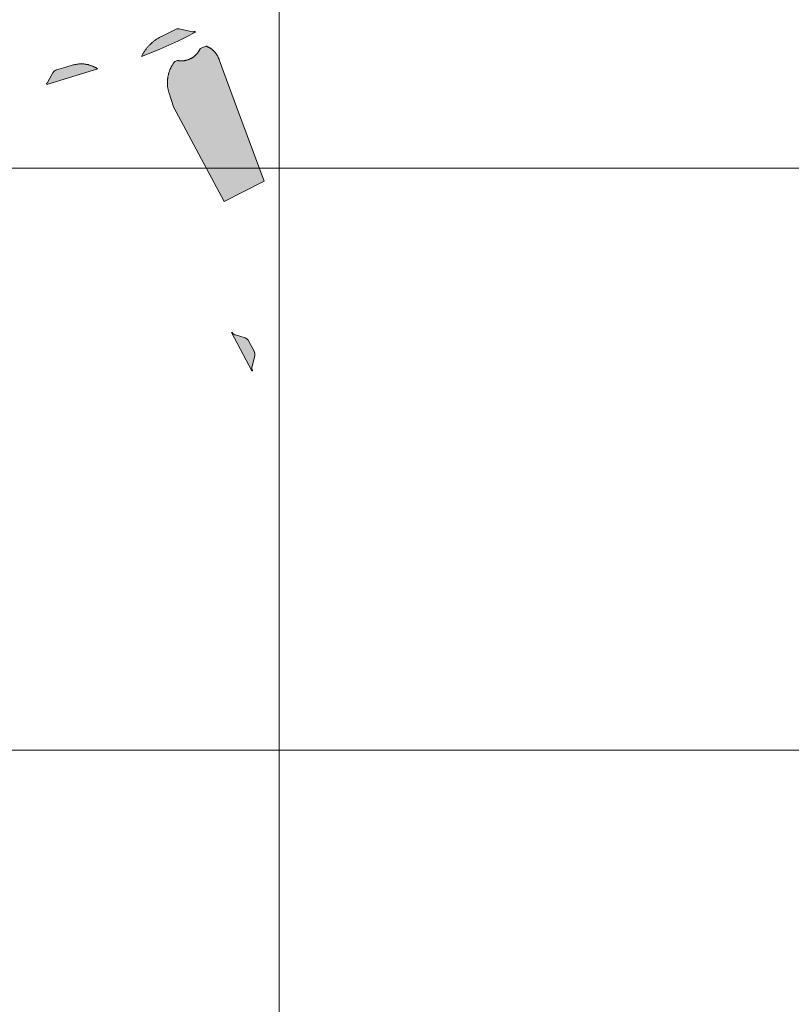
# Model space of a CAD drawing. Header units: metres. Extents: x 191568 to 204791, y 316774 to 325272.
# Tile 73 of 93: x 201001 to 201133, y 319682 to 319851. Entities that reach past the tile are written whole.
import ezdxf

# ---------------------------------------------------------------- set-up
doc = ezdxf.new("R2010")
doc.units = ezdxf.units.M
doc.layers.add('0-MEETLOCATIES-100x100m', color=1, linetype='Continuous', lineweight=13)
doc.layers.add('Gekoppeld_blokhaag', color=7, linetype='Continuous', lineweight=0)

# ---------------------------------------------------------------- blocks, each defined once
blk = doc.blocks.new('*U13')
at = {"layer": '0-MEETLOCATIES-100x100m'}
blk.add_lwpolyline([(-50, 50), (50, 50), (50, -50), (-50, -50)], close=True, dxfattribs=at)
blk = doc.blocks.new('*U14')
at = {"layer": '0-MEETLOCATIES-100x100m', "color": 0, "linetype": 'ByBlock', "lineweight": -2, "transparency": 16777216}
for p in [(2800, 2200), (2900, 2200), (2800, 2100), (2900, 2100), (2800, 2000), (2900, 2000)]:
    blk.add_blockref('*U13', p, dxfattribs=at)

msp = doc.modelspace()

# ---------------------------------------------------------------- hatches: boundary and pattern name
at = {"layer": 'Gekoppeld_blokhaag'}
for points in [[(201027.87, 319849.55), (201027.86, 319849.55), (201027.84, 319849.55), (201027.83, 319849.56), (201027.82, 319849.56), (201027.81, 319849.56), (201027.8, 319849.56), (201027.79, 319849.57), (201027.77, 319849.57), (201027.76, 319849.57), (201027.75, 319849.57), (201027.74, 319849.57), (201027.73, 319849.57), (201027.71, 319849.57), (201027.7, 319849.57), (201027.69, 319849.57), (201027.68, 319849.57), (201027.67, 319849.57), (201027.65, 319849.57), (201027.64, 319849.57), (201027.63, 319849.57), (201027.62, 319849.57), (201027.61, 319849.57), (201027.59, 319849.57), (201027.58, 319849.57), (201027.57, 319849.56), (201027.56, 319849.56), (201027.55, 319849.56), (201027.53, 319849.56), (201027.52, 319849.56), (201027.51, 319849.55), (201027.5, 319849.55), (201027.49, 319849.55), (201027.28, 319849.45), (201024.89, 319848.28), (201024.78, 319848.23), (201024.67, 319848.17), (201024.56, 319848.12), (201024.45, 319848.06), (201024.34, 319847.99), (201024.23, 319847.93), (201024.12, 319847.86), (201024.02, 319847.8), (201023.92, 319847.73), (201023.81, 319847.66), (201023.71, 319847.58), (201023.61, 319847.51), (201023.51, 319847.43), (201023.41, 319847.35), (201023.32, 319847.27), (201023.22, 319847.19), (201023.13, 319847.11), (201023.04, 319847.02), (201022.95, 319846.94), (201022.86, 319846.85), (201022.77, 319846.76), (201022.69, 319846.67), (201022.6, 319846.58), (201022.52, 319846.48), (201022.44, 319846.39), (201022.36, 319846.29), (201022.28, 319846.19), (201022.21, 319846.09), (201022.13, 319845.99), (201022.06, 319845.89), (201021.99, 319845.79), (201021.92, 319845.68), (201021.85, 319845.58), (201021.79, 319845.47), (201021.73, 319845.36), (201021.66, 319845.25), (201021.6, 319845.14), (201021.55, 319845.03), (201021.49, 319844.92), (201021.44, 319844.81), (201023.01, 319845.44), (201024.57, 319846.09), (201026.12, 319846.77), (201027.66, 319847.48), (201029.18, 319848.22), (201030.7, 319848.99), (201030.64, 319849.12), (201030.61, 319849.11), (201030.58, 319849.11), (201030.56, 319849.1), (201030.53, 319849.1), (201030.5, 319849.09), (201030.48, 319849.09), (201030.45, 319849.09), (201030.42, 319849.08), (201030.39, 319849.08), (201030.37, 319849.08), (201030.34, 319849.08), (201030.31, 319849.08), (201030.29, 319849.08), (201030.26, 319849.08), (201030.23, 319849.08), (201030.2, 319849.08)], [(201034.78, 319844.25), (201034.76, 319844.31), (201034.74, 319844.37), (201034.72, 319844.43), (201034.69, 319844.49), (201034.67, 319844.55), (201034.64, 319844.61), (201034.62, 319844.67), (201034.59, 319844.73), (201034.56, 319844.79), (201034.53, 319844.85), (201034.5, 319844.91), (201034.47, 319844.96), (201034.43, 319845.02), (201034.4, 319845.07), (201034.36, 319845.13), (201034.33, 319845.18), (201034.29, 319845.24), (201034.25, 319845.29), (201034.21, 319845.34), (201034.17, 319845.39), (201034.13, 319845.45), (201034.09, 319845.5), (201034.05, 319845.54), (201034.01, 319845.59), (201033.96, 319845.64), (201033.92, 319845.69), (201033.87, 319845.74), (201033.83, 319845.78), (201033.78, 319845.83), (201033.73, 319845.87), (201033.68, 319845.91), (201033.63, 319845.96), (201033.58, 319846), (201033.53, 319846.04), (201033.48, 319846.08), (201033.43, 319846.12), (201033.38, 319846.15), (201033.32, 319846.19), (201033.27, 319846.23), (201033.21, 319846.26), (201033.16, 319846.29), (201033.1, 319846.33), (201033.04, 319846.36), (201032.99, 319846.39), (201032.93, 319846.42), (201032.87, 319846.45), (201032.81, 319846.48), (201032.75, 319846.5), (201032.69, 319846.53), (201032.63, 319846.56), (201032.57, 319846.58), (201032.51, 319846.6), (201031.5, 319846.2), (201031.48, 319846.14), (201031.45, 319846.09), (201031.43, 319846.03), (201031.4, 319845.98), (201031.37, 319845.92), (201031.34, 319845.87), (201031.31, 319845.82), (201031.28, 319845.76), (201031.25, 319845.71), (201031.22, 319845.66), (201031.18, 319845.61), (201031.15, 319845.56), (201031.11, 319845.51), (201031.08, 319845.46), (201031.04, 319845.41), (201031, 319845.36), (201030.96, 319845.32), (201030.92, 319845.27), (201030.88, 319845.22), (201030.84, 319845.18), (201030.8, 319845.13), (201030.75, 319845.09), (201030.71, 319845.05), (201030.67, 319845), (201030.62, 319844.96), (201030.58, 319844.92), (201030.53, 319844.88), (201030.48, 319844.84), (201030.43, 319844.81), (201030.39, 319844.77), (201030.34, 319844.73), (201030.29, 319844.7), (201030.24, 319844.66), (201030.18, 319844.63), (201030.13, 319844.6), (201030.08, 319844.56), (201030.03, 319844.53), (201029.97, 319844.5), (201029.92, 319844.47), (201029.87, 319844.45), (201029.81, 319844.42), (201029.76, 319844.39), (201029.7, 319844.37), (201029.64, 319844.34), (201029.59, 319844.32), (201029.53, 319844.3), (201029.47, 319844.28), (201029.42, 319844.26), (201029.36, 319844.24), (201029.3, 319844.22), (201029.24, 319844.2), (201029.18, 319844.18), (201029.12, 319844.17), (201029.06, 319844.16), (201029, 319844.14), (201028.94, 319844.13), (201028.88, 319844.12), (201028.82, 319844.11), (201028.76, 319844.1), (201028.7, 319844.09), (201028.64, 319844.09), (201028.58, 319844.08), (201028.52, 319844.08), (201028.46, 319844.07), (201028.4, 319844.07), (201028.34, 319844.07), (201028.27, 319844.07), (201028.21, 319844.07), (201028.15, 319844.07), (201028.09, 319844.07), (201028.03, 319844.08), (201027.97, 319844.08), (201027.91, 319844.09), (201027.85, 319844.09), (201027.79, 319844.1), (201027.73, 319844.11), (201027.67, 319844.12), (201027.61, 319844.13), (201027.16, 319843.98), (201027.09, 319843.9), (201027.03, 319843.82), (201026.97, 319843.73), (201026.91, 319843.65), (201026.85, 319843.56), (201026.8, 319843.48), (201026.74, 319843.39), (201026.69, 319843.3), (201026.64, 319843.21), (201026.59, 319843.12), (201026.54, 319843.03), (201026.49, 319842.94), (201026.45, 319842.84), (201026.4, 319842.75), (201026.36, 319842.65), (201026.32, 319842.56), (201026.28, 319842.46), (201026.25, 319842.37), (201026.21, 319842.27), (201026.18, 319842.17), (201026.15, 319842.07), (201026.12, 319841.97), (201026.09, 319841.87), (201026.06, 319841.77), (201026.04, 319841.67), (201026.01, 319841.57), (201025.99, 319841.47), (201025.97, 319841.37), (201025.96, 319841.27), (201025.94, 319841.17), (201025.93, 319841.06), (201025.91, 319840.96), (201025.9, 319840.86), (201025.9, 319840.75), (201025.89, 319840.65), (201025.88, 319840.55), (201025.88, 319840.45), (201025.88, 319840.34), (201025.88, 319840.24), (201025.88, 319840.13), (201025.89, 319840.03), (201025.89, 319839.93), (201025.9, 319839.82), (201025.91, 319839.72), (201025.92, 319839.62), (201025.93, 319839.52), (201025.95, 319839.41), (201025.96, 319839.31), (201025.98, 319839.21), (201026, 319839.11), (201026.03, 319839.01), (201026.05, 319838.91), (201026.07, 319838.81), (201026.1, 319838.71), (201026.13, 319838.61), (201026.16, 319838.51), (201026.95, 319836.18), (201035.63, 319819.91), (201042.48, 319823.42), (201037.76, 319836.17)], [(201013.93, 319842.68), (201013.86, 319842.72), (201013.78, 319842.77), (201013.71, 319842.82), (201013.63, 319842.86), (201013.56, 319842.91), (201013.48, 319842.95), (201013.4, 319842.99), (201013.32, 319843.03), (201013.24, 319843.07), (201013.16, 319843.11), (201013.08, 319843.14), (201013, 319843.18), (201012.91, 319843.21), (201012.83, 319843.24), (201012.75, 319843.27), (201012.66, 319843.3), (201012.58, 319843.32), (201012.49, 319843.35), (201012.41, 319843.37), (201012.32, 319843.4), (201012.24, 319843.42), (201012.15, 319843.44), (201012.06, 319843.45), (201011.98, 319843.47), (201011.89, 319843.48), (201011.8, 319843.5), (201011.71, 319843.51), (201011.63, 319843.52), (201011.54, 319843.53), (201011.45, 319843.54), (201011.36, 319843.54), (201011.27, 319843.55), (201011.18, 319843.55), (201011.1, 319843.55), (201011.01, 319843.55), (201010.92, 319843.55), (201010.83, 319843.54), (201010.74, 319843.54), (201010.65, 319843.53), (201010.56, 319843.52), (201010.48, 319843.51), (201010.39, 319843.5), (201010.3, 319843.49), (201010.21, 319843.47), (201010.13, 319843.46), (201010.04, 319843.44), (201009.95, 319843.42), (201009.87, 319843.4), (201009.78, 319843.38), (201009.7, 319843.36), (201008.45, 319842.99), (201006.82, 319842.51), (201006.8, 319842.51), (201006.78, 319842.5), (201006.76, 319842.49), (201006.74, 319842.48), (201006.72, 319842.48), (201006.7, 319842.47), (201006.68, 319842.46), (201006.67, 319842.45), (201006.65, 319842.44), (201006.63, 319842.43), (201006.61, 319842.42), (201006.59, 319842.41), (201006.58, 319842.4), (201006.56, 319842.39), (201006.54, 319842.38), (201006.53, 319842.36), (201006.51, 319842.35), (201006.49, 319842.34), (201006.48, 319842.33), (201006.46, 319842.31), (201006.44, 319842.3), (201006.43, 319842.29), (201006.41, 319842.27), (201006.4, 319842.26), (201006.38, 319842.25), (201006.37, 319842.23), (201006.35, 319842.22), (201006.34, 319842.2), (201006.33, 319842.19), (201006.31, 319842.17), (201006.3, 319842.15), (201006.29, 319842.14), (201006.27, 319842.12), (201006.26, 319842.11), (201006.25, 319842.09), (201006.24, 319842.07), (201006.23, 319842.06), (201006.21, 319842.04), (201006.2, 319842.02), (201005.35, 319840.45), (201005.35, 319840.44), (201005.34, 319840.42), (201005.33, 319840.41), (201005.32, 319840.4), (201005.32, 319840.38), (201005.31, 319840.37), (201005.3, 319840.36), (201005.29, 319840.35), (201005.28, 319840.34), (201005.27, 319840.32), (201005.26, 319840.31), (201005.26, 319840.3), (201005.25, 319840.29), (201005.24, 319840.28), (201005.23, 319840.27), (201005.22, 319840.26), (201005.21, 319840.25), (201005.2, 319840.23), (201005.19, 319840.22), (201005.17, 319840.21), (201005.16, 319840.2), (201005.15, 319840.19), (201005.14, 319840.18), (201005.13, 319840.18), (201005.12, 319840.17), (201005.16, 319840.01)], [(201039.83, 319795.96), (201039.82, 319795.98), (201039.81, 319796), (201039.8, 319796.01), (201039.79, 319796.03), (201039.77, 319796.05), (201039.76, 319796.07), (201039.75, 319796.08), (201039.74, 319796.1), (201039.72, 319796.12), (201039.71, 319796.13), (201039.69, 319796.15), (201039.68, 319796.16), (201039.67, 319796.18), (201039.65, 319796.2), (201039.64, 319796.21), (201039.62, 319796.22), (201039.6, 319796.24), (201039.59, 319796.25), (201039.57, 319796.27), (201039.56, 319796.28), (201039.54, 319796.29), (201039.52, 319796.31), (201039.51, 319796.32), (201039.49, 319796.33), (201039.47, 319796.34), (201039.45, 319796.36), (201039.44, 319796.37), (201039.42, 319796.38), (201039.4, 319796.39), (201039.38, 319796.4), (201039.36, 319796.41), (201039.34, 319796.42), (201039.32, 319796.43), (201039.31, 319796.44), (201039.29, 319796.45), (201039.27, 319796.45), (201039.25, 319796.46), (201037.56, 319796.98), (201037.54, 319796.98), (201037.52, 319796.99), (201037.51, 319796.99), (201037.49, 319797), (201037.48, 319797.01), (201037.46, 319797.01), (201037.45, 319797.02), (201037.43, 319797.03), (201037.42, 319797.03), (201037.4, 319797.04), (201037.39, 319797.05), (201037.37, 319797.06), (201037.36, 319797.07), (201037.34, 319797.07), (201037.33, 319797.08), (201037.31, 319797.09), (201037.3, 319797.1), (201037.28, 319797.11), (201037.27, 319797.12), (201037.26, 319797.13), (201037.24, 319797.14), (201037.23, 319797.15), (201037.22, 319797.16), (201037.21, 319797.17), (201037.19, 319797.18), (201037.18, 319797.2), (201037.17, 319797.21), (201037.16, 319797.22), (201037.14, 319797.23), (201037.13, 319797.24), (201037.12, 319797.26), (201037.11, 319797.27), (201037.1, 319797.28), (201037.09, 319797.29), (201037.08, 319797.31), (201037.07, 319797.32), (201037.06, 319797.33), (201037.05, 319797.35), (201037.04, 319797.36), (201037.03, 319797.38), (201037.02, 319797.39), (201037.01, 319797.4), (201037, 319797.42), (201036.99, 319797.43), (201036.99, 319797.45), (201036.9, 319797.41), (201040.39, 319790.81), (201040.52, 319790.83), (201040.51, 319790.85), (201040.5, 319790.86), (201040.49, 319790.87), (201040.49, 319790.89), (201040.48, 319790.9), (201040.47, 319790.92), (201040.46, 319790.93), (201040.46, 319790.95), (201040.45, 319790.96), (201040.44, 319790.98), (201040.44, 319790.99), (201040.43, 319791.01), (201040.43, 319791.02), (201040.42, 319791.04), (201040.42, 319791.05), (201040.41, 319791.07), (201040.41, 319791.08), (201040.4, 319791.1), (201040.4, 319791.11), (201040.39, 319791.13), (201040.39, 319791.15), (201040.39, 319791.16), (201040.39, 319791.18), (201040.38, 319791.19), (201040.38, 319791.21), (201040.38, 319791.22), (201040.38, 319791.24), (201040.38, 319791.26), (201040.37, 319791.27), (201040.37, 319791.29), (201040.37, 319791.31), (201040.37, 319791.32), (201040.37, 319791.34), (201040.37, 319791.35), (201040.37, 319791.37), (201040.37, 319791.39), (201040.37, 319791.4), (201040.38, 319791.42), (201040.38, 319791.43), (201040.38, 319791.45), (201040.38, 319791.47), (201040.38, 319791.48), (201040.39, 319791.5), (201040.39, 319791.51), (201040.39, 319791.53), (201040.4, 319791.55), (201040.4, 319791.56), (201040.4, 319791.58), (201040.41, 319791.59), (201040.41, 319791.61), (201040.88, 319793.42), (201040.88, 319793.44), (201040.88, 319793.46), (201040.88, 319793.49), (201040.89, 319793.51), (201040.89, 319793.53), (201040.89, 319793.55), (201040.89, 319793.57), (201040.89, 319793.59), (201040.9, 319793.61), (201040.9, 319793.63), (201040.9, 319793.65), (201040.9, 319793.67), (201040.89, 319793.69), (201040.89, 319793.71), (201040.89, 319793.73), (201040.89, 319793.75), (201040.89, 319793.77), (201040.89, 319793.8), (201040.88, 319793.82), (201040.88, 319793.84), (201040.88, 319793.86), (201040.87, 319793.88), (201040.87, 319793.9), (201040.86, 319793.92), (201040.86, 319793.94), (201040.85, 319793.96), (201040.85, 319793.98), (201040.84, 319794), (201040.83, 319794.02), (201040.83, 319794.04), (201040.82, 319794.06), (201040.81, 319794.08), (201040.81, 319794.09), (201040.8, 319794.11), (201040.79, 319794.13), (201040.78, 319794.15), (201040.77, 319794.17), (201040.76, 319794.19)]]:
    msp.add_hatch(color=1, dxfattribs=at).paths.add_polyline_path(points)

# ---------------------------------------------------------------- linework, layer by layer
at = {"layer": 'Gekoppeld_blokhaag', "color": 1, "flags": 128}
for points in [[(201027.87, 319849.55), (201027.86, 319849.55), (201027.84, 319849.55), (201027.83, 319849.56), (201027.82, 319849.56), (201027.81, 319849.56), (201027.8, 319849.56), (201027.79, 319849.57), (201027.77, 319849.57), (201027.76, 319849.57), (201027.75, 319849.57), (201027.74, 319849.57), (201027.73, 319849.57), (201027.71, 319849.57), (201027.7, 319849.57), (201027.69, 319849.57), (201027.68, 319849.57), (201027.67, 319849.57), (201027.65, 319849.57), (201027.64, 319849.57), (201027.63, 319849.57), (201027.62, 319849.57), (201027.61, 319849.57), (201027.59, 319849.57), (201027.58, 319849.57), (201027.57, 319849.56), (201027.56, 319849.56), (201027.55, 319849.56), (201027.53, 319849.56), (201027.52, 319849.56), (201027.51, 319849.55), (201027.5, 319849.55), (201027.49, 319849.55), (201027.49, 319849.55), (201027.28, 319849.45), (201024.89, 319848.28), (201024.89, 319848.28), (201024.78, 319848.23), (201024.67, 319848.17), (201024.56, 319848.12), (201024.45, 319848.06), (201024.34, 319847.99), (201024.23, 319847.93), (201024.12, 319847.86), (201024.02, 319847.8), (201023.92, 319847.73), (201023.81, 319847.66), (201023.71, 319847.58), (201023.61, 319847.51), (201023.51, 319847.43), (201023.41, 319847.35), (201023.32, 319847.27), (201023.22, 319847.19), (201023.13, 319847.11), (201023.04, 319847.02), (201022.95, 319846.94), (201022.86, 319846.85), (201022.77, 319846.76), (201022.69, 319846.67), (201022.6, 319846.58), (201022.52, 319846.48), (201022.44, 319846.39), (201022.36, 319846.29), (201022.28, 319846.19), (201022.21, 319846.09), (201022.13, 319845.99), (201022.06, 319845.89), (201021.99, 319845.79), (201021.92, 319845.68), (201021.85, 319845.58), (201021.79, 319845.47), (201021.73, 319845.36), (201021.66, 319845.25), (201021.6, 319845.14), (201021.55, 319845.03), (201021.49, 319844.92), (201021.44, 319844.81), (201021.44, 319844.81), (201023.01, 319845.44), (201024.57, 319846.09), (201026.12, 319846.77), (201027.66, 319847.48), (201029.18, 319848.22), (201030.7, 319848.99), (201030.7, 319848.99), (201030.64, 319849.12), (201030.64, 319849.12), (201030.61, 319849.11), (201030.58, 319849.11), (201030.56, 319849.1), (201030.53, 319849.1), (201030.5, 319849.09), (201030.48, 319849.09), (201030.45, 319849.09), (201030.42, 319849.08), (201030.39, 319849.08), (201030.37, 319849.08), (201030.34, 319849.08), (201030.31, 319849.08), (201030.29, 319849.08), (201030.26, 319849.08), (201030.23, 319849.08), (201030.2, 319849.08), (201030.2, 319849.08), (201027.87, 319849.55)], [(201034.78, 319844.25), (201034.76, 319844.31), (201034.74, 319844.37), (201034.72, 319844.43), (201034.69, 319844.49), (201034.67, 319844.55), (201034.64, 319844.61), (201034.62, 319844.67), (201034.59, 319844.73), (201034.56, 319844.79), (201034.53, 319844.85), (201034.5, 319844.91), (201034.47, 319844.96), (201034.43, 319845.02), (201034.4, 319845.07), (201034.36, 319845.13), (201034.33, 319845.18), (201034.29, 319845.24), (201034.25, 319845.29), (201034.21, 319845.34), (201034.17, 319845.39), (201034.13, 319845.45), (201034.09, 319845.5), (201034.05, 319845.54), (201034.01, 319845.59), (201033.96, 319845.64), (201033.92, 319845.69), (201033.87, 319845.74), (201033.83, 319845.78), (201033.78, 319845.83), (201033.73, 319845.87), (201033.68, 319845.91), (201033.63, 319845.96), (201033.58, 319846), (201033.53, 319846.04), (201033.48, 319846.08), (201033.43, 319846.12), (201033.38, 319846.15), (201033.32, 319846.19), (201033.27, 319846.23), (201033.21, 319846.26), (201033.16, 319846.29), (201033.1, 319846.33), (201033.04, 319846.36), (201032.99, 319846.39), (201032.93, 319846.42), (201032.87, 319846.45), (201032.81, 319846.48), (201032.75, 319846.5), (201032.69, 319846.53), (201032.63, 319846.56), (201032.57, 319846.58), (201032.51, 319846.6), (201032.51, 319846.6), (201031.5, 319846.2), (201031.5, 319846.2), (201031.48, 319846.14), (201031.45, 319846.09), (201031.43, 319846.03), (201031.4, 319845.98), (201031.37, 319845.92), (201031.34, 319845.87), (201031.31, 319845.82), (201031.28, 319845.76), (201031.25, 319845.71), (201031.22, 319845.66), (201031.18, 319845.61), (201031.15, 319845.56), (201031.11, 319845.51), (201031.08, 319845.46), (201031.04, 319845.41), (201031, 319845.36), (201030.96, 319845.32), (201030.92, 319845.27), (201030.88, 319845.22), (201030.84, 319845.18), (201030.8, 319845.13), (201030.75, 319845.09), (201030.71, 319845.05), (201030.67, 319845), (201030.62, 319844.96), (201030.58, 319844.92), (201030.53, 319844.88), (201030.48, 319844.84), (201030.43, 319844.81), (201030.39, 319844.77), (201030.34, 319844.73), (201030.29, 319844.7), (201030.24, 319844.66), (201030.18, 319844.63), (201030.13, 319844.6), (201030.08, 319844.56), (201030.03, 319844.53), (201029.97, 319844.5), (201029.92, 319844.47), (201029.87, 319844.45), (201029.81, 319844.42), (201029.76, 319844.39), (201029.7, 319844.37), (201029.64, 319844.34), (201029.59, 319844.32), (201029.53, 319844.3), (201029.47, 319844.28), (201029.42, 319844.26), (201029.36, 319844.24), (201029.3, 319844.22), (201029.24, 319844.2), (201029.18, 319844.18), (201029.12, 319844.17), (201029.06, 319844.16), (201029, 319844.14), (201028.94, 319844.13), (201028.88, 319844.12), (201028.82, 319844.11), (201028.76, 319844.1), (201028.7, 319844.09), (201028.64, 319844.09), (201028.58, 319844.08), (201028.52, 319844.08), (201028.46, 319844.07), (201028.4, 319844.07), (201028.34, 319844.07), (201028.27, 319844.07), (201028.21, 319844.07), (201028.15, 319844.07), (201028.09, 319844.07), (201028.03, 319844.08), (201027.97, 319844.08), (201027.91, 319844.09), (201027.85, 319844.09), (201027.79, 319844.1), (201027.73, 319844.11), (201027.67, 319844.12), (201027.61, 319844.13), (201027.61, 319844.13), (201027.16, 319843.98), (201027.16, 319843.98), (201027.09, 319843.9), (201027.03, 319843.82), (201026.97, 319843.73), (201026.91, 319843.65), (201026.85, 319843.56), (201026.8, 319843.48), (201026.74, 319843.39), (201026.69, 319843.3), (201026.64, 319843.21), (201026.59, 319843.12), (201026.54, 319843.03), (201026.49, 319842.94), (201026.45, 319842.84), (201026.4, 319842.75), (201026.36, 319842.65), (201026.32, 319842.56), (201026.28, 319842.46), (201026.25, 319842.37), (201026.21, 319842.27), (201026.18, 319842.17), (201026.15, 319842.07), (201026.12, 319841.97), (201026.09, 319841.87), (201026.06, 319841.77), (201026.04, 319841.67), (201026.01, 319841.57), (201025.99, 319841.47), (201025.97, 319841.37), (201025.96, 319841.27), (201025.94, 319841.17), (201025.93, 319841.06), (201025.91, 319840.96), (201025.9, 319840.86), (201025.9, 319840.75), (201025.89, 319840.65), (201025.88, 319840.55), (201025.88, 319840.45), (201025.88, 319840.34), (201025.88, 319840.24), (201025.88, 319840.13), (201025.89, 319840.03), (201025.89, 319839.93), (201025.9, 319839.82), (201025.91, 319839.72), (201025.92, 319839.62), (201025.93, 319839.52), (201025.95, 319839.41), (201025.96, 319839.31), (201025.98, 319839.21), (201026, 319839.11), (201026.03, 319839.01), (201026.05, 319838.91), (201026.07, 319838.81), (201026.1, 319838.71), (201026.13, 319838.61), (201026.16, 319838.51), (201026.16, 319838.51), (201026.95, 319836.18), (201035.63, 319819.91), (201042.48, 319823.42), (201037.76, 319836.17)], [(201013.93, 319842.68), (201013.86, 319842.72), (201013.78, 319842.77), (201013.71, 319842.82), (201013.63, 319842.86), (201013.56, 319842.91), (201013.48, 319842.95), (201013.4, 319842.99), (201013.32, 319843.03), (201013.24, 319843.07), (201013.16, 319843.11), (201013.08, 319843.14), (201013, 319843.18), (201012.91, 319843.21), (201012.83, 319843.24), (201012.75, 319843.27), (201012.66, 319843.3), (201012.58, 319843.32), (201012.49, 319843.35), (201012.41, 319843.37), (201012.32, 319843.4), (201012.24, 319843.42), (201012.15, 319843.44), (201012.06, 319843.45), (201011.98, 319843.47), (201011.89, 319843.48), (201011.8, 319843.5), (201011.71, 319843.51), (201011.63, 319843.52), (201011.54, 319843.53), (201011.45, 319843.54), (201011.36, 319843.54), (201011.27, 319843.55), (201011.18, 319843.55), (201011.1, 319843.55), (201011.01, 319843.55), (201010.92, 319843.55), (201010.83, 319843.54), (201010.74, 319843.54), (201010.65, 319843.53), (201010.56, 319843.52), (201010.48, 319843.51), (201010.39, 319843.5), (201010.3, 319843.49), (201010.21, 319843.47), (201010.13, 319843.46), (201010.04, 319843.44), (201009.95, 319843.42), (201009.87, 319843.4), (201009.78, 319843.38), (201009.7, 319843.36), (201009.7, 319843.36), (201008.45, 319842.99), (201006.82, 319842.51), (201006.82, 319842.51), (201006.8, 319842.51), (201006.78, 319842.5), (201006.76, 319842.49), (201006.74, 319842.48), (201006.72, 319842.48), (201006.7, 319842.47), (201006.68, 319842.46), (201006.67, 319842.45), (201006.65, 319842.44), (201006.63, 319842.43), (201006.61, 319842.42), (201006.59, 319842.41), (201006.58, 319842.4), (201006.56, 319842.39), (201006.54, 319842.38), (201006.53, 319842.36), (201006.51, 319842.35), (201006.49, 319842.34), (201006.48, 319842.33), (201006.46, 319842.31), (201006.44, 319842.3), (201006.43, 319842.29), (201006.41, 319842.27), (201006.4, 319842.26), (201006.38, 319842.25), (201006.37, 319842.23), (201006.35, 319842.22), (201006.34, 319842.2), (201006.33, 319842.19), (201006.31, 319842.17), (201006.3, 319842.15), (201006.29, 319842.14), (201006.27, 319842.12), (201006.26, 319842.11), (201006.25, 319842.09), (201006.24, 319842.07), (201006.23, 319842.06), (201006.21, 319842.04), (201006.2, 319842.02), (201006.2, 319842.02), (201005.35, 319840.45), (201005.35, 319840.45), (201005.35, 319840.44), (201005.34, 319840.42), (201005.33, 319840.41), (201005.32, 319840.4), (201005.32, 319840.38), (201005.31, 319840.37), (201005.3, 319840.36), (201005.29, 319840.35), (201005.28, 319840.34), (201005.27, 319840.32), (201005.26, 319840.31), (201005.26, 319840.3), (201005.25, 319840.29), (201005.24, 319840.28), (201005.23, 319840.27), (201005.22, 319840.26), (201005.21, 319840.25), (201005.2, 319840.23), (201005.19, 319840.22), (201005.17, 319840.21), (201005.16, 319840.2), (201005.15, 319840.19), (201005.14, 319840.18), (201005.13, 319840.18), (201005.12, 319840.17), (201005.12, 319840.17), (201005.16, 319840.01)], [(201039.83, 319795.96), (201039.82, 319795.98), (201039.81, 319796), (201039.8, 319796.01), (201039.79, 319796.03), (201039.77, 319796.05), (201039.76, 319796.07), (201039.75, 319796.08), (201039.74, 319796.1), (201039.72, 319796.12), (201039.71, 319796.13), (201039.69, 319796.15), (201039.68, 319796.16), (201039.67, 319796.18), (201039.65, 319796.2), (201039.64, 319796.21), (201039.62, 319796.22), (201039.6, 319796.24), (201039.59, 319796.25), (201039.57, 319796.27), (201039.56, 319796.28), (201039.54, 319796.29), (201039.52, 319796.31), (201039.51, 319796.32), (201039.49, 319796.33), (201039.47, 319796.34), (201039.45, 319796.36), (201039.44, 319796.37), (201039.42, 319796.38), (201039.4, 319796.39), (201039.38, 319796.4), (201039.36, 319796.41), (201039.34, 319796.42), (201039.32, 319796.43), (201039.31, 319796.44), (201039.29, 319796.45), (201039.27, 319796.45), (201039.25, 319796.46), (201039.25, 319796.46), (201037.56, 319796.98), (201037.56, 319796.98), (201037.54, 319796.98), (201037.52, 319796.99), (201037.51, 319796.99), (201037.49, 319797), (201037.48, 319797.01), (201037.46, 319797.01), (201037.45, 319797.02), (201037.43, 319797.03), (201037.42, 319797.03), (201037.4, 319797.04), (201037.39, 319797.05), (201037.37, 319797.06), (201037.36, 319797.07), (201037.34, 319797.07), (201037.33, 319797.08), (201037.31, 319797.09), (201037.3, 319797.1), (201037.28, 319797.11), (201037.27, 319797.12), (201037.26, 319797.13), (201037.24, 319797.14), (201037.23, 319797.15), (201037.22, 319797.16), (201037.21, 319797.17), (201037.19, 319797.18), (201037.18, 319797.2), (201037.17, 319797.21), (201037.16, 319797.22), (201037.14, 319797.23), (201037.13, 319797.24), (201037.12, 319797.26), (201037.11, 319797.27), (201037.1, 319797.28), (201037.09, 319797.29), (201037.08, 319797.31), (201037.07, 319797.32), (201037.06, 319797.33), (201037.05, 319797.35), (201037.04, 319797.36), (201037.03, 319797.38), (201037.02, 319797.39), (201037.01, 319797.4), (201037, 319797.42), (201036.99, 319797.43), (201036.99, 319797.45), (201036.99, 319797.45), (201036.9, 319797.41), (201040.39, 319790.81), (201040.52, 319790.83), (201040.52, 319790.83), (201040.51, 319790.85), (201040.5, 319790.86), (201040.49, 319790.87), (201040.49, 319790.89), (201040.48, 319790.9), (201040.47, 319790.92), (201040.46, 319790.93), (201040.46, 319790.95), (201040.45, 319790.96), (201040.44, 319790.98), (201040.44, 319790.99), (201040.43, 319791.01), (201040.43, 319791.02), (201040.42, 319791.04), (201040.42, 319791.05), (201040.41, 319791.07), (201040.41, 319791.08), (201040.4, 319791.1), (201040.4, 319791.11), (201040.39, 319791.13), (201040.39, 319791.15), (201040.39, 319791.16), (201040.39, 319791.18), (201040.38, 319791.19), (201040.38, 319791.21), (201040.38, 319791.22), (201040.38, 319791.24), (201040.38, 319791.26), (201040.37, 319791.27), (201040.37, 319791.29), (201040.37, 319791.31), (201040.37, 319791.32), (201040.37, 319791.34), (201040.37, 319791.35), (201040.37, 319791.37), (201040.37, 319791.39), (201040.37, 319791.4), (201040.38, 319791.42), (201040.38, 319791.43), (201040.38, 319791.45), (201040.38, 319791.47), (201040.38, 319791.48), (201040.39, 319791.5), (201040.39, 319791.51), (201040.39, 319791.53), (201040.4, 319791.55), (201040.4, 319791.56), (201040.4, 319791.58), (201040.41, 319791.59), (201040.41, 319791.61), (201040.41, 319791.61), (201040.88, 319793.42), (201040.88, 319793.42), (201040.88, 319793.44), (201040.88, 319793.46), (201040.88, 319793.49), (201040.89, 319793.51), (201040.89, 319793.53), (201040.89, 319793.55), (201040.89, 319793.57), (201040.89, 319793.59), (201040.9, 319793.61), (201040.9, 319793.63), (201040.9, 319793.65), (201040.9, 319793.67), (201040.89, 319793.69), (201040.89, 319793.71), (201040.89, 319793.73), (201040.89, 319793.75), (201040.89, 319793.77), (201040.89, 319793.8), (201040.88, 319793.82), (201040.88, 319793.84), (201040.88, 319793.86), (201040.87, 319793.88), (201040.87, 319793.9), (201040.86, 319793.92), (201040.86, 319793.94), (201040.85, 319793.96), (201040.85, 319793.98), (201040.84, 319794), (201040.83, 319794.02), (201040.83, 319794.04), (201040.82, 319794.06), (201040.81, 319794.08), (201040.81, 319794.09), (201040.8, 319794.11), (201040.79, 319794.13), (201040.78, 319794.15), (201040.77, 319794.17), (201040.76, 319794.19), (201040.76, 319794.19)]]:
    msp.add_lwpolyline(points, close=True, dxfattribs=at)

# ---------------------------------------------------------------- block references
at = {"layer": '0-MEETLOCATIES-100x100m'}
msp.add_blockref('*U14', (198195.07, 317675.64), dxfattribs=at)

doc.saveas('drawing.dxf')
